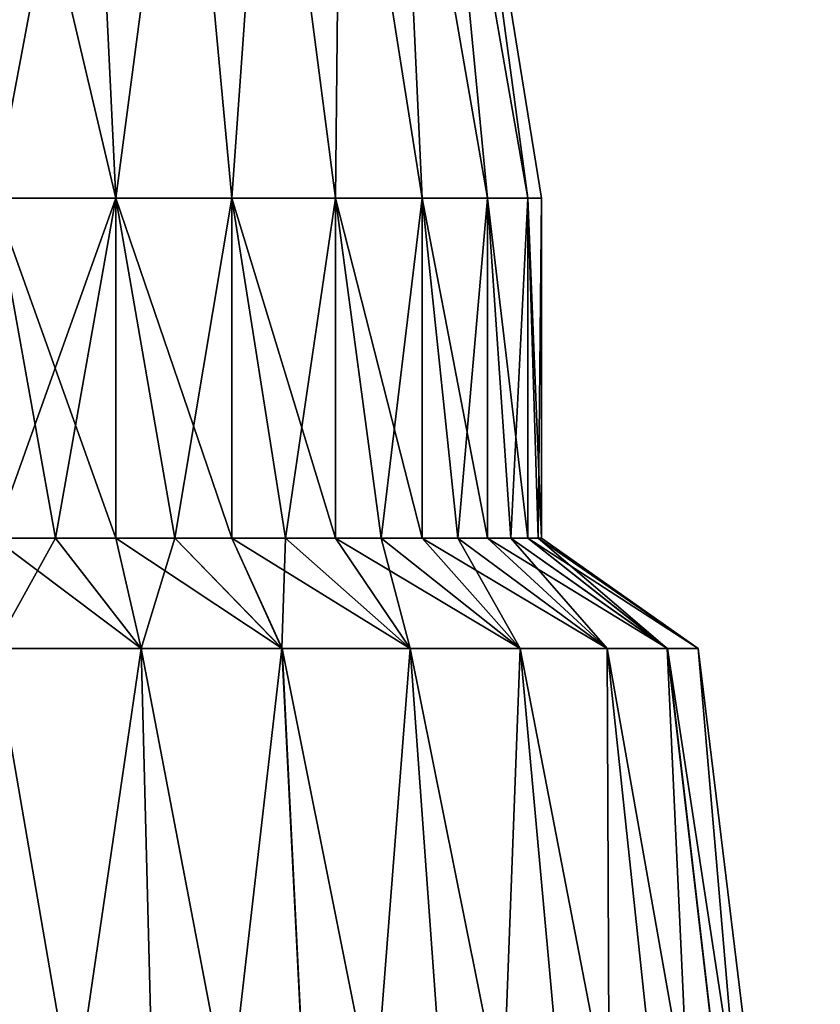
# Model space of a CAD drawing. Header units: millimetres. Extents: x -234 to 234, y -9 to 180.
# Tile 46 of 117: x 1 to 22, y 17 to 43. Entities that reach past the tile are written whole.
import ezdxf

# ---------------------------------------------------------------- set-up
doc = ezdxf.new("R2010")
doc.units = ezdxf.units.MM
doc.header["$LTSCALE"] = 106.095679
for name, color, linetype in [('18', 7, 'CONTINUOUS'), ('19', 7, 'CONTINUOUS'), ('20', 7, 'CONTINUOUS'), ('21', 7, 'CONTINUOUS')]:
    doc.layers.add(name, color=color, linetype=linetype)

msp = doc.modelspace()

# ---------------------------------------------------------------- linework, layer by layer
at = {"layer": '18', "color": 7, "linetype": 'CONTINUOUS', "true_color": 0xa2afbf}
for points in [[(0, 52.051, 12.358), (0, 38.418, 14.5), (3.227, 38.418, 14.136), (0, 52.051, 12.358)], [(2.569, 52.051, 12.088), (0, 52.051, 12.358), (3.227, 38.418, 14.136), (2.569, 52.051, 12.088)], [(0, 38.418, -14.5), (0, 52.051, -12.358), (2.569, 52.051, -12.088), (0, 38.418, -14.5)], [(0, 38.418, -14.5), (2.569, 52.051, -12.088), (3.227, 38.418, -14.136), (0, 38.418, -14.5)], [(2.569, 52.051, -12.088), (5.027, 52.051, -11.29), (3.227, 38.418, -14.136), (2.569, 52.051, -12.088)], [(5.027, 52.051, 11.29), (2.569, 52.051, 12.088), (3.227, 38.418, 14.136), (5.027, 52.051, 11.29)], [(3.227, 38.418, -14.136), (5.027, 52.051, -11.29), (6.291, 38.418, -13.064), (3.227, 38.418, -14.136)], [(6.291, 38.418, 13.064), (5.027, 52.051, 11.29), (3.227, 38.418, 14.136), (6.291, 38.418, 13.064)], [(5.027, 52.051, -11.29), (7.264, 52.051, -9.998), (6.291, 38.418, -13.064), (5.027, 52.051, -11.29)], [(7.264, 52.051, 9.998), (5.027, 52.051, 11.29), (6.291, 38.418, 13.064), (7.264, 52.051, 9.998)], [(6.291, 38.418, -13.064), (7.264, 52.051, -9.998), (9.041, 38.418, -11.337), (6.291, 38.418, -13.064)], [(9.041, 38.418, 11.337), (7.264, 52.051, 9.998), (6.291, 38.418, 13.064), (9.041, 38.418, 11.337)], [(7.264, 52.051, -9.998), (9.184, 52.051, -8.269), (9.041, 38.418, -11.337), (7.264, 52.051, -9.998)], [(9.184, 52.051, 8.269), (7.264, 52.051, 9.998), (9.041, 38.418, 11.337), (9.184, 52.051, 8.269)], [(9.041, 38.418, -11.337), (9.184, 52.051, -8.269), (11.337, 38.418, -9.041), (9.041, 38.418, -11.337)], [(11.337, 38.418, 9.041), (9.184, 52.051, 8.269), (9.041, 38.418, 11.337), (11.337, 38.418, 9.041)], [(9.184, 52.051, -8.269), (10.703, 52.051, -6.179), (11.337, 38.418, -9.041), (9.184, 52.051, -8.269)], [(10.703, 52.051, 6.179), (9.184, 52.051, 8.269), (11.337, 38.418, 9.041), (10.703, 52.051, 6.179)], [(10.703, 52.051, -6.179), (11.754, 52.051, -3.819), (13.064, 38.418, -6.291), (10.703, 52.051, -6.179)], [(11.337, 38.418, -9.041), (10.703, 52.051, -6.179), (13.064, 38.418, -6.291), (11.337, 38.418, -9.041)], [(11.754, 52.051, 3.819), (10.703, 52.051, 6.179), (13.064, 38.418, 6.291), (11.754, 52.051, 3.819)], [(13.064, 38.418, 6.291), (10.703, 52.051, 6.179), (11.337, 38.418, 9.041), (13.064, 38.418, 6.291)], [(11.754, 52.051, -3.819), (12.291, 52.051, -1.292), (14.136, 38.418, -3.227), (11.754, 52.051, -3.819)], [(13.064, 38.418, -6.291), (11.754, 52.051, -3.819), (14.136, 38.418, -3.227), (13.064, 38.418, -6.291)], [(12.291, 52.051, 1.292), (11.754, 52.051, 3.819), (14.136, 38.418, 3.227), (12.291, 52.051, 1.292)], [(14.136, 38.418, 3.227), (11.754, 52.051, 3.819), (13.064, 38.418, 6.291), (14.136, 38.418, 3.227)], [(12.291, 52.051, -1.292), (12.291, 52.051, 1.292), (14.5, 38.418), (12.291, 52.051, -1.292)], [(14.136, 38.418, -3.227), (12.291, 52.051, -1.292), (14.5, 38.418), (14.136, 38.418, -3.227)], [(14.5, 38.418), (12.291, 52.051, 1.292), (14.136, 38.418, 3.227), (14.5, 38.418)]]:
    msp.add_3dface(points, dxfattribs=at)
at = {"layer": '19', "color": 7, "linetype": 'CONTINUOUS', "true_color": 0xa2afbf}
for points in [[(0, 38.418, 14.5), (0, 29.418, 14.5), (1.623, 29.418, 14.409), (0, 38.418, 14.5)], [(3.227, 38.418, 14.136), (0, 38.418, 14.5), (3.226, 29.418, 14.137), (3.227, 38.418, 14.136)], [(3.226, 29.418, 14.137), (0, 38.418, 14.5), (1.623, 29.418, 14.409), (3.226, 29.418, 14.137)], [(0, 29.418, -14.5), (0, 38.418, -14.5), (3.227, 38.418, -14.136), (0, 29.418, -14.5)], [(0, 29.418, -14.5), (3.227, 38.418, -14.136), (1.623, 29.418, -14.409), (0, 29.418, -14.5)], [(1.623, 29.418, -14.409), (3.227, 38.418, -14.136), (3.226, 29.418, -14.137), (1.623, 29.418, -14.409)], [(3.226, 29.418, -14.137), (3.227, 38.418, -14.136), (4.789, 29.418, -13.686), (3.226, 29.418, -14.137)], [(4.789, 29.418, 13.686), (3.227, 38.418, 14.136), (3.226, 29.418, 14.137), (4.789, 29.418, 13.686)], [(3.227, 38.418, -14.136), (6.291, 38.418, -13.064), (4.789, 29.418, -13.686), (3.227, 38.418, -14.136)], [(6.291, 38.418, 13.064), (3.227, 38.418, 14.136), (6.291, 29.418, 13.064), (6.291, 38.418, 13.064)], [(6.291, 29.418, 13.064), (3.227, 38.418, 14.136), (4.789, 29.418, 13.686), (6.291, 29.418, 13.064)], [(4.789, 29.418, -13.686), (6.291, 38.418, -13.064), (6.291, 29.418, -13.064), (4.789, 29.418, -13.686)], [(6.291, 38.418, -13.064), (9.041, 38.418, -11.337), (7.714, 29.418, -12.278), (6.291, 38.418, -13.064)], [(6.291, 29.418, -13.064), (6.291, 38.418, -13.064), (7.714, 29.418, -12.278), (6.291, 29.418, -13.064)], [(9.041, 38.418, 11.337), (6.291, 38.418, 13.064), (9.04, 29.418, 11.337), (9.041, 38.418, 11.337)], [(9.04, 29.418, 11.337), (6.291, 38.418, 13.064), (7.714, 29.418, 12.278), (9.04, 29.418, 11.337)], [(7.714, 29.418, 12.278), (6.291, 38.418, 13.064), (6.291, 29.418, 13.064), (7.714, 29.418, 12.278)], [(7.714, 29.418, -12.278), (9.041, 38.418, -11.337), (9.04, 29.418, -11.337), (7.714, 29.418, -12.278)], [(9.04, 29.418, -11.337), (9.041, 38.418, -11.337), (10.253, 29.418, -10.254), (9.04, 29.418, -11.337)], [(10.253, 29.418, 10.254), (9.041, 38.418, 11.337), (9.04, 29.418, 11.337), (10.253, 29.418, 10.254)], [(9.041, 38.418, -11.337), (11.337, 38.418, -9.041), (10.253, 29.418, -10.254), (9.041, 38.418, -11.337)], [(11.337, 38.418, 9.041), (9.041, 38.418, 11.337), (11.336, 29.418, 9.041), (11.337, 38.418, 9.041)], [(11.336, 29.418, 9.041), (9.041, 38.418, 11.337), (10.253, 29.418, 10.254), (11.336, 29.418, 9.041)], [(10.253, 29.418, -10.254), (11.337, 38.418, -9.041), (11.336, 29.418, -9.041), (10.253, 29.418, -10.254)], [(11.336, 29.418, -9.041), (11.337, 38.418, -9.041), (12.277, 29.418, -7.715), (11.336, 29.418, -9.041)], [(12.277, 29.418, 7.715), (11.337, 38.418, 9.041), (11.336, 29.418, 9.041), (12.277, 29.418, 7.715)], [(11.337, 38.418, -9.041), (13.064, 38.418, -6.291), (12.277, 29.418, -7.715), (11.337, 38.418, -9.041)], [(13.064, 38.418, 6.291), (11.337, 38.418, 9.041), (13.064, 29.418, 6.292), (13.064, 38.418, 6.291)], [(13.064, 29.418, 6.292), (11.337, 38.418, 9.041), (12.277, 29.418, 7.715), (13.064, 29.418, 6.292)], [(12.277, 29.418, -7.715), (13.064, 38.418, -6.291), (13.064, 29.418, -6.292), (12.277, 29.418, -7.715)], [(13.064, 38.418, -6.291), (14.136, 38.418, -3.227), (13.686, 29.418, -4.789), (13.064, 38.418, -6.291)], [(13.064, 29.418, -6.292), (13.064, 38.418, -6.291), (13.686, 29.418, -4.789), (13.064, 29.418, -6.292)], [(14.136, 38.418, 3.227), (13.064, 38.418, 6.291), (14.136, 29.418, 3.227), (14.136, 38.418, 3.227)], [(14.136, 29.418, 3.227), (13.064, 38.418, 6.291), (13.686, 29.418, 4.789), (14.136, 29.418, 3.227)], [(13.686, 29.418, 4.789), (13.064, 38.418, 6.291), (13.064, 29.418, 6.292), (13.686, 29.418, 4.789)], [(13.686, 29.418, -4.789), (14.136, 38.418, -3.227), (14.136, 29.418, -3.227), (13.686, 29.418, -4.789)], [(14.136, 38.418, -3.227), (14.5, 38.418), (14.409, 29.418, -1.624), (14.136, 38.418, -3.227)], [(14.136, 29.418, -3.227), (14.136, 38.418, -3.227), (14.409, 29.418, -1.624), (14.136, 29.418, -3.227)], [(14.5, 38.418), (14.136, 38.418, 3.227), (14.5, 29.418), (14.5, 38.418)], [(14.5, 29.418), (14.136, 38.418, 3.227), (14.409, 29.418, 1.624), (14.5, 29.418)], [(14.409, 29.418, 1.624), (14.136, 38.418, 3.227), (14.136, 29.418, 3.227), (14.409, 29.418, 1.624)], [(14.409, 29.418, -1.624), (14.5, 38.418), (14.5, 29.418), (14.409, 29.418, -1.624)]]:
    msp.add_3dface(points, dxfattribs=at)
at = {"layer": '20', "color": 7, "linetype": 'CONTINUOUS', "true_color": 0xa2afbf}
for points in [[(0, 29.418, 14.5), (0, 26.5, 18.746), (3.898, 26.5, 18.336), (0, 29.418, 14.5)], [(1.623, 29.418, 14.409), (0, 29.418, 14.5), (3.898, 26.5, 18.336), (1.623, 29.418, 14.409)], [(0, 26.5, -18.746), (0, 29.418, -14.5), (1.623, 29.418, -14.409), (0, 26.5, -18.746)], [(0, 26.5, -18.746), (1.623, 29.418, -14.409), (3.896, 26.5, -18.337), (0, 26.5, -18.746)], [(1.623, 29.418, -14.409), (3.226, 29.418, -14.137), (3.896, 26.5, -18.337), (1.623, 29.418, -14.409)], [(3.226, 29.418, 14.137), (1.623, 29.418, 14.409), (3.898, 26.5, 18.336), (3.226, 29.418, 14.137)], [(3.226, 29.418, -14.137), (4.789, 29.418, -13.686), (3.896, 26.5, -18.337), (3.226, 29.418, -14.137)], [(4.789, 29.418, 13.686), (3.226, 29.418, 14.137), (7.627, 26.5, 17.125), (4.789, 29.418, 13.686)], [(7.627, 26.5, 17.125), (3.226, 29.418, 14.137), (3.898, 26.5, 18.336), (7.627, 26.5, 17.125)], [(3.896, 26.5, -18.337), (4.789, 29.418, -13.686), (7.623, 26.5, -17.127), (3.896, 26.5, -18.337)], [(4.789, 29.418, -13.686), (6.291, 29.418, -13.064), (7.623, 26.5, -17.127), (4.789, 29.418, -13.686)], [(6.291, 29.418, 13.064), (4.789, 29.418, 13.686), (7.627, 26.5, 17.125), (6.291, 29.418, 13.064)], [(6.291, 29.418, -13.064), (7.714, 29.418, -12.278), (7.623, 26.5, -17.127), (6.291, 29.418, -13.064)], [(7.714, 29.418, 12.278), (6.291, 29.418, 13.064), (11.021, 26.5, 15.164), (7.714, 29.418, 12.278)], [(11.021, 26.5, 15.164), (6.291, 29.418, 13.064), (7.627, 26.5, 17.125), (11.021, 26.5, 15.164)], [(7.623, 26.5, -17.127), (7.714, 29.418, -12.278), (11.016, 26.5, -15.168), (7.623, 26.5, -17.127)], [(7.714, 29.418, -12.278), (9.04, 29.418, -11.337), (11.016, 26.5, -15.168), (7.714, 29.418, -12.278)], [(9.04, 29.418, 11.337), (7.714, 29.418, 12.278), (11.021, 26.5, 15.164), (9.04, 29.418, 11.337)], [(9.04, 29.418, -11.337), (10.253, 29.418, -10.254), (11.016, 26.5, -15.168), (9.04, 29.418, -11.337)], [(10.253, 29.418, 10.254), (9.04, 29.418, 11.337), (13.934, 26.5, 12.541), (10.253, 29.418, 10.254)], [(13.934, 26.5, 12.541), (9.04, 29.418, 11.337), (11.021, 26.5, 15.164), (13.934, 26.5, 12.541)], [(10.253, 29.418, -10.254), (11.336, 29.418, -9.041), (13.929, 26.5, -12.546), (10.253, 29.418, -10.254)], [(11.016, 26.5, -15.168), (10.253, 29.418, -10.254), (13.929, 26.5, -12.546), (11.016, 26.5, -15.168)], [(11.336, 29.418, 9.041), (10.253, 29.418, 10.254), (13.934, 26.5, 12.541), (11.336, 29.418, 9.041)], [(11.336, 29.418, -9.041), (12.277, 29.418, -7.715), (13.929, 26.5, -12.546), (11.336, 29.418, -9.041)], [(12.277, 29.418, 7.715), (11.336, 29.418, 9.041), (16.237, 26.5, 9.369), (12.277, 29.418, 7.715)], [(16.237, 26.5, 9.369), (11.336, 29.418, 9.041), (13.934, 26.5, 12.541), (16.237, 26.5, 9.369)], [(12.277, 29.418, -7.715), (13.064, 29.418, -6.292), (16.232, 26.5, -9.377), (12.277, 29.418, -7.715)], [(13.929, 26.5, -12.546), (12.277, 29.418, -7.715), (16.232, 26.5, -9.377), (13.929, 26.5, -12.546)], [(13.064, 29.418, 6.292), (12.277, 29.418, 7.715), (16.237, 26.5, 9.369), (13.064, 29.418, 6.292)], [(13.064, 29.418, -6.292), (13.686, 29.418, -4.789), (16.232, 26.5, -9.377), (13.064, 29.418, -6.292)], [(13.686, 29.418, 4.789), (13.064, 29.418, 6.292), (17.83, 26.5, 5.787), (13.686, 29.418, 4.789)], [(17.83, 26.5, 5.787), (13.064, 29.418, 6.292), (16.237, 26.5, 9.369), (17.83, 26.5, 5.787)], [(13.686, 29.418, -4.789), (14.136, 29.418, -3.227), (17.827, 26.5, -5.798), (13.686, 29.418, -4.789)], [(16.232, 26.5, -9.377), (13.686, 29.418, -4.789), (17.827, 26.5, -5.798), (16.232, 26.5, -9.377)], [(14.136, 29.418, 3.227), (13.686, 29.418, 4.789), (17.83, 26.5, 5.787), (14.136, 29.418, 3.227)], [(14.136, 29.418, -3.227), (14.409, 29.418, -1.624), (17.827, 26.5, -5.798), (14.136, 29.418, -3.227)], [(14.409, 29.418, 1.624), (14.136, 29.418, 3.227), (18.644, 26.5, 1.953), (14.409, 29.418, 1.624)], [(18.644, 26.5, 1.953), (14.136, 29.418, 3.227), (17.83, 26.5, 5.787), (18.644, 26.5, 1.953)], [(14.409, 29.418, -1.624), (14.5, 29.418), (18.643, 26.5, -1.966), (14.409, 29.418, -1.624)], [(17.827, 26.5, -5.798), (14.409, 29.418, -1.624), (18.643, 26.5, -1.966), (17.827, 26.5, -5.798)], [(14.5, 29.418), (14.409, 29.418, 1.624), (18.644, 26.5, 1.953), (14.5, 29.418)], [(18.643, 26.5, -1.966), (14.5, 29.418), (18.644, 26.5, 1.953), (18.643, 26.5, -1.966)]]:
    msp.add_3dface(points, dxfattribs=at)
at = {"layer": '21', "color": 7, "linetype": 'CONTINUOUS', "true_color": 0xa2afbf}
for points in [[(0, 26.5, 18.746), (0, 0, 22), (4.574, 0, 21.519), (0, 26.5, 18.746)], [(3.898, 26.5, 18.336), (0, 26.5, 18.746), (4.574, 0, 21.519), (3.898, 26.5, 18.336)], [(0, 0, -22), (0, 26.5, -18.746), (3.896, 26.5, -18.337), (0, 0, -22)], [(0, 0, -22), (3.896, 26.5, -18.337), (4.574, 0, -21.519), (0, 0, -22)], [(3.896, 26.5, -18.337), (7.623, 26.5, -17.127), (4.574, 0, -21.519), (3.896, 26.5, -18.337)], [(7.627, 26.5, 17.125), (3.898, 26.5, 18.336), (8.948, 0, 20.098), (7.627, 26.5, 17.125)], [(8.948, 0, 20.098), (3.898, 26.5, 18.336), (4.574, 0, 21.519), (8.948, 0, 20.098)], [(4.574, 0, -21.519), (7.623, 26.5, -17.127), (8.948, 0, -20.098), (4.574, 0, -21.519)], [(7.623, 26.5, -17.127), (11.016, 26.5, -15.168), (8.948, 0, -20.098), (7.623, 26.5, -17.127)], [(11.021, 26.5, 15.164), (7.627, 26.5, 17.125), (12.931, 0, 17.798), (11.021, 26.5, 15.164)], [(12.931, 0, 17.798), (7.627, 26.5, 17.125), (8.948, 0, 20.098), (12.931, 0, 17.798)], [(8.948, 0, -20.098), (11.016, 26.5, -15.168), (12.931, 0, -17.798), (8.948, 0, -20.098)], [(11.016, 26.5, -15.168), (13.929, 26.5, -12.546), (12.931, 0, -17.798), (11.016, 26.5, -15.168)], [(13.934, 26.5, 12.541), (11.021, 26.5, 15.164), (16.349, 0, 14.721), (13.934, 26.5, 12.541)], [(16.349, 0, 14.721), (11.021, 26.5, 15.164), (12.931, 0, 17.798), (16.349, 0, 14.721)], [(12.931, 0, -17.798), (13.929, 26.5, -12.546), (16.349, 0, -14.721), (12.931, 0, -17.798)], [(13.929, 26.5, -12.546), (16.232, 26.5, -9.377), (16.349, 0, -14.721), (13.929, 26.5, -12.546)], [(16.237, 26.5, 9.369), (13.934, 26.5, 12.541), (19.053, 0, 11), (16.237, 26.5, 9.369)], [(19.053, 0, 11), (13.934, 26.5, 12.541), (16.349, 0, 14.721), (19.053, 0, 11)], [(16.232, 26.5, -9.377), (17.827, 26.5, -5.798), (19.053, 0, -11), (16.232, 26.5, -9.377)], [(16.349, 0, -14.721), (16.232, 26.5, -9.377), (19.053, 0, -11), (16.349, 0, -14.721)], [(17.83, 26.5, 5.787), (16.237, 26.5, 9.369), (20.923, 0, 6.798), (17.83, 26.5, 5.787)], [(20.923, 0, 6.798), (16.237, 26.5, 9.369), (19.053, 0, 11), (20.923, 0, 6.798)], [(17.827, 26.5, -5.798), (18.643, 26.5, -1.966), (20.923, 0, -6.798), (17.827, 26.5, -5.798)], [(19.053, 0, -11), (17.827, 26.5, -5.798), (20.923, 0, -6.798), (19.053, 0, -11)], [(18.644, 26.5, 1.953), (17.83, 26.5, 5.787), (21.879, 0, 2.3), (18.644, 26.5, 1.953)], [(21.879, 0, 2.3), (17.83, 26.5, 5.787), (20.923, 0, 6.798), (21.879, 0, 2.3)], [(18.643, 26.5, -1.966), (18.644, 26.5, 1.953), (21.879, 0, -2.3), (18.643, 26.5, -1.966)], [(20.923, 0, -6.798), (18.643, 26.5, -1.966), (21.879, 0, -2.3), (20.923, 0, -6.798)], [(21.879, 0, -2.3), (18.644, 26.5, 1.953), (21.879, 0, 2.3), (21.879, 0, -2.3)]]:
    msp.add_3dface(points, dxfattribs=at)

doc.saveas('drawing.dxf')
